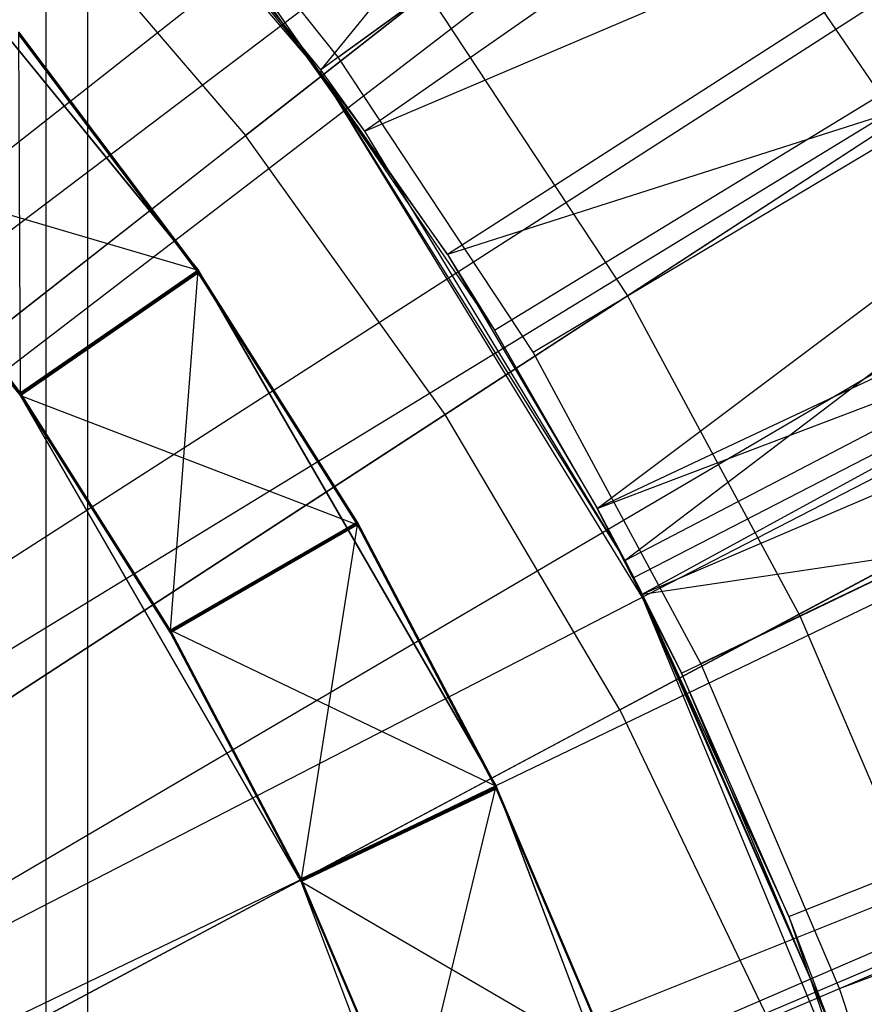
# Model space of a CAD drawing. Extents: x 0.1 to 16.1, y -7.1 to 6.9.
# Tile 92 of 118: x 8.812 to 9.027, y 0.243 to 0.495. Entities that reach past the tile are written whole.
import ezdxf

# ---------------------------------------------------------------- set-up
doc = ezdxf.new("R2010")
doc.units = 0
doc.header["$LTSCALE"] = 2.54
doc.layers.get('0').update_dxf_attribs({"color": 13, "linetype": 'CONTINUOUS'})

# ---------------------------------------------------------------- blocks, each defined once
blk = doc.blocks.new('DROPS_WOOD_A_PM_STL')
at = {"color": 0}
for p, q in [((9.85068, 1.2344, 13.79807), (8.43807, 0.12718, 14.34864)), ((9.85068, 1.2344, 13.79807), (8.43807, 0.12718, 14.34864)), ((9.86483, 1.21615, 13.79808), (8.44093, 0.12349, 14.34864)), ((9.86483, 1.21615, 13.79808), (8.44093, 0.12349, 14.34864)), ((9.96493, 1.0748, 13.79815), (8.46117, 0.0949, 14.34866)), ((9.96493, 1.0748, 13.79815), (8.46117, 0.0949, 14.34866)), ((10.01966, 0.98643, 13.7982), (8.47224, 0.07704, 14.34866)), ((10.01966, 0.98643, 13.7982), (8.47224, 0.07704, 14.34866)), ((10.06484, 0.90584, 13.79824), (8.48138, 0.06074, 14.34867)), ((10.06484, 0.90584, 13.79824), (8.48138, 0.06074, 14.34867)), ((9.21954, 0.89005, 13.97473), (8.8883, 0.48179, 14.08511)), ((9.21954, 0.89005, 13.97473), (8.8883, 0.48179, 14.08511)), ((9.3042, 0.78389, 13.97478), (8.8883, 0.48179, 14.08511)), ((9.3042, 0.78389, 13.97478), (8.8883, 0.48179, 14.08511)), ((9.32108, 0.76019, 13.97479), (8.89945, 0.46613, 14.08512)), ((9.32108, 0.76019, 13.97479), (8.89945, 0.46613, 14.08512)), ((10.14509, 0.73943, 13.79832), (8.49761, 0.02709, 14.34869)), ((10.14509, 0.73943, 13.79832), (8.49761, 0.02709, 14.34869)), ((10.14964, 0.72882, 13.79833), (8.49761, 0.02709, 14.34869)), ((10.14964, 0.72882, 13.79833), (8.49761, 0.02709, 14.34869)), ((8.81815, 0.71502, 27.44952), (8.81815, -0.08498, 27.44952)), ((8.81815, 0.71502, 27.44952), (8.81815, -0.08498, 27.44952)), ((8.81815, 0.71502, 43.38127), (8.81815, -0.08498, 43.38127)), ((8.81815, 0.71502, 43.38127), (8.81815, -0.08498, 43.38127)), ((8.82877, 0.70728, 38.84434), (8.82877, -0.09272, 38.84475)), ((8.82877, 0.70728, 38.84434), (8.82877, -0.09272, 38.84475)), ((8.82877, 0.70376, 32.0064), (8.82877, -0.09624, 32.00681)), ((8.82877, 0.70376, 32.0064), (8.82877, -0.09624, 32.00681)), ((8.93254, 0.41541, 13.9218), (9.39785, 0.69968, 13.77276)), ((8.93254, 0.41541, 13.9218), (9.39785, 0.69968, 13.77276)), ((8.9587, 0.36996, 13.92182), (9.39785, 0.69968, 13.77276)), ((8.9587, 0.36996, 13.92182), (9.39785, 0.69968, 13.77276)), ((8.89945, 0.46613, 14.08512), (9.379, 0.67058, 13.97484)), ((8.89945, 0.46613, 14.08512), (9.379, 0.67058, 13.97484)), ((9.379, 0.67058, 13.97484), (8.96582, 0.35665, 14.08518)), ((9.379, 0.67058, 13.97484), (8.96582, 0.35665, 14.08518)), ((9.07956, 0.63003, 14.16857), (8.86907, 0.46504, 14.23965)), ((9.07956, 0.63003, 14.16857), (8.86907, 0.46504, 14.23965)), ((8.8883, 0.48092, 12.40134), (8.78648, 0.60013, 12.40128)), ((8.8883, 0.48092, 12.40134), (8.78648, 0.60013, 12.40128)), ((9.4216, 0.59437, 13.97488), (8.96582, 0.35665, 14.08518)), ((9.4216, 0.59437, 13.97488), (8.96582, 0.35665, 14.08518)), ((9.4216, 0.59437, 13.97488), (8.97022, 0.34811, 14.08518)), ((9.4216, 0.59437, 13.97488), (8.97022, 0.34811, 14.08518)), ((8.8883, 0.48179, 14.08511), (8.81963, 0.56623, 14.08507)), ((8.8883, 0.48092, 12.40134), (8.81963, 0.56623, 14.08507)), ((8.8883, 0.48179, 14.08511), (8.81963, 0.56623, 14.08507)), ((8.8883, 0.48092, 12.40134), (8.81963, 0.56623, 14.08507)), ((8.97093, 0.56336, 2.43024), (8.52855, 0.22822, 2.32291)), ((8.97093, 0.56336, 2.43024), (8.52855, 0.22822, 2.32291)), ((8.9587, 0.36996, 13.92182), (9.47149, 0.56446, 13.77283)), ((8.9587, 0.36996, 13.92182), (9.47149, 0.56446, 13.77283)), ((8.97093, 0.56336, 2.43024), (9.03369, 0.4713, 2.43029)), ((8.97093, 0.56336, 2.43024), (9.03369, 0.4713, 2.43029)), ((8.98017, 0.32794, 13.92185), (9.47149, 0.56446, 13.77283)), ((8.98017, 0.32794, 13.92185), (9.47149, 0.56446, 13.77283)), ((8.89271, 0.48499, 14.09406), (8.83651, 0.55546, 14.09402)), ((8.89271, 0.48499, 14.09406), (8.83651, 0.55546, 14.09402)), ((9.44334, 0.55101, 13.9749), (8.97022, 0.34811, 14.08518)), ((9.44334, 0.55101, 13.9749), (8.97022, 0.34811, 14.08518)), ((8.85698, 0.43084, 14.09409), (8.76089, 0.54853, 14.09403)), ((8.85698, 0.43084, 14.09409), (8.76089, 0.54853, 14.09403)), ((8.85698, 0.43074, 13.90349), (8.76089, 0.54843, 13.90342)), ((8.85698, 0.43074, 13.90349), (8.76089, 0.54843, 13.90342)), ((9.14406, 0.53993, 14.16861), (8.91999, 0.39391, 14.23969)), ((9.14406, 0.53993, 14.16861), (8.91999, 0.39391, 14.23969)), ((8.81215, 0.53146, 14.23962), (8.86907, 0.46504, 14.23965)), ((8.81215, 0.53146, 14.23962), (8.86907, 0.46504, 14.23965)), ((8.86536, 0.51213, 14.0851), (8.92051, 0.43468, 14.08514)), ((8.81171, 0.39871, 12.40139), (8.72122, 0.50955, 12.40133)), ((8.81171, 0.39871, 12.40139), (8.72122, 0.50955, 12.40133)), ((8.96645, 0.42415, 14.08968), (9.10068, 0.50434, 14.06052)), ((8.96645, 0.42415, 14.08968), (9.10068, 0.50434, 14.06052)), ((8.89271, 0.48499, 14.09406), (8.9154, 0.50148, 14.08964)), ((8.89271, 0.48499, 14.09406), (8.9154, 0.50148, 14.08964)), ((8.9154, 0.50148, 14.08964), (8.96645, 0.42415, 14.08968)), ((8.9154, 0.50148, 14.08964), (8.96645, 0.42415, 14.08968)), ((8.92051, 0.43468, 14.08514), (8.87643, 0.49771, 13.92176)), ((8.87643, 0.49771, 13.92176), (8.93254, 0.41541, 13.9218)), ((8.92051, 0.43468, 14.08514), (8.87643, 0.49771, 13.92176)), ((8.87643, 0.49771, 13.92176), (8.93254, 0.41541, 13.9218)), ((8.85698, 0.43068, 13.78507), (8.81131, 0.49146, 13.78504)), ((8.85698, 0.43068, 13.78507), (8.81131, 0.49146, 13.78504)), ((8.85698, 0.43062, 13.66665), (8.81131, 0.4914, 13.66662)), ((8.85698, 0.43062, 13.66665), (8.81131, 0.4914, 13.66662)), ((8.85698, 0.43056, 13.54823), (8.81131, 0.49134, 13.5482)), ((8.85698, 0.43056, 13.54823), (8.81131, 0.49134, 13.5482)), ((8.85698, 0.43049, 13.42981), (8.81131, 0.49128, 13.42978)), ((8.85698, 0.43049, 13.42981), (8.81131, 0.49128, 13.42978)), ((8.85698, 0.43043, 13.3114), (8.81131, 0.49122, 13.31136)), ((8.85698, 0.43043, 13.3114), (8.81131, 0.49122, 13.31136)), ((8.85698, 0.43037, 13.19298), (8.81131, 0.49115, 13.19295)), ((8.85698, 0.43037, 13.19298), (8.81131, 0.49115, 13.19295)), ((8.85698, 0.43031, 13.07456), (8.81131, 0.49109, 13.07453)), ((8.85698, 0.43031, 13.07456), (8.81131, 0.49109, 13.07453)), ((8.85698, 0.43025, 12.95614), (8.81131, 0.49103, 12.95611)), ((8.85698, 0.43025, 12.95614), (8.81131, 0.49103, 12.95611)), ((8.85698, 0.43019, 12.83772), (8.81131, 0.49097, 12.83769)), ((8.85698, 0.43019, 12.83772), (8.81131, 0.49097, 12.83769)), ((8.85698, 0.43013, 12.71931), (8.81131, 0.49091, 12.71927)), ((8.85698, 0.43013, 12.71931), (8.81131, 0.49091, 12.71927)), ((8.85698, 0.43007, 12.60089), (8.81131, 0.49085, 12.60086)), ((8.85698, 0.43007, 12.60089), (8.81131, 0.49085, 12.60086)), ((8.85698, 0.43001, 12.48247), (8.81131, 0.49079, 12.48244)), ((8.81171, 0.39871, 12.40139), (8.81131, 0.49079, 12.48244)), ((8.81171, 0.39871, 12.40139), (8.81131, 0.49079, 12.48244)), ((8.85698, 0.43001, 12.48247), (8.81131, 0.49079, 12.48244)), ((8.94236, 0.40976, 14.0941), (8.89271, 0.48499, 14.09406)), ((8.94236, 0.40976, 14.0941), (8.89271, 0.48499, 14.09406)), ((8.89945, 0.46613, 14.08512), (8.8883, 0.48179, 14.08511)), ((8.89945, 0.46613, 14.08512), (8.8883, 0.48179, 14.08511)), ((8.8883, 0.48179, 14.08511), (8.8883, 0.48092, 12.40134)), ((8.8883, 0.48179, 14.08511), (8.8883, 0.48092, 12.40134)), ((8.89945, 0.46613, 14.08512), (8.8883, 0.48092, 12.40134)), ((8.96582, 0.35665, 14.08518), (8.8883, 0.48092, 12.40134)), ((8.89945, 0.46613, 14.08512), (8.8883, 0.48092, 12.40134)), ((8.97022, 0.34724, 12.40141), (8.8883, 0.48092, 12.40134)), ((8.96582, 0.35665, 14.08518), (8.8883, 0.48092, 12.40134)), ((8.97022, 0.34724, 12.40141), (8.8883, 0.48092, 12.40134)), ((8.56015, 0.18187, 2.32293), (9.03369, 0.4713, 2.43029)), ((8.56015, 0.18187, 2.32293), (9.03369, 0.4713, 2.43029)), ((8.6551, 0.29731, 14.29974), (8.86907, 0.46504, 14.23965)), ((8.6551, 0.29731, 14.29974), (8.86907, 0.46504, 14.23965)), ((8.91999, 0.39391, 14.23969), (8.86907, 0.46504, 14.23965)), ((8.91999, 0.39391, 14.23969), (8.86907, 0.46504, 14.23965)), ((8.96582, 0.35665, 14.08518), (8.89945, 0.46613, 14.08512)), ((8.96582, 0.35665, 14.08518), (8.89945, 0.46613, 14.08512)), ((8.81171, 0.39945, 13.8224), (8.7687, 0.45669, 13.82237)), ((8.81171, 0.39945, 13.8224), (8.7687, 0.45669, 13.82237)), ((8.7687, 0.45669, 13.82237), (8.85698, 0.43074, 13.90349)), ((8.7687, 0.45669, 13.82237), (8.85698, 0.43074, 13.90349)), ((8.81171, 0.39938, 13.70398), (8.7687, 0.45662, 13.70395)), ((8.81171, 0.39938, 13.70398), (8.7687, 0.45662, 13.70395)), ((8.81171, 0.39932, 13.58556), (8.7687, 0.45656, 13.58553)), ((8.81171, 0.39932, 13.58556), (8.7687, 0.45656, 13.58553)), ((8.81171, 0.39926, 13.46715), (8.7687, 0.4565, 13.46712)), ((8.81171, 0.39926, 13.46715), (8.7687, 0.4565, 13.46712)), ((8.81171, 0.3992, 13.34873), (8.7687, 0.45644, 13.3487)), ((8.81171, 0.3992, 13.34873), (8.7687, 0.45644, 13.3487)), ((8.81171, 0.39914, 13.23031), (8.7687, 0.45638, 13.23028)), ((8.81171, 0.39914, 13.23031), (8.7687, 0.45638, 13.23028)), ((8.81171, 0.39908, 13.11189), (8.7687, 0.45632, 13.11186)), ((8.81171, 0.39908, 13.11189), (8.7687, 0.45632, 13.11186)), ((8.81171, 0.39902, 12.99348), (8.7687, 0.45626, 12.99344)), ((8.81171, 0.39902, 12.99348), (8.7687, 0.45626, 12.99344)), ((8.81171, 0.39896, 12.87506), (8.7687, 0.4562, 12.87503)), ((8.81171, 0.39896, 12.87506), (8.7687, 0.4562, 12.87503)), ((8.81171, 0.3989, 12.75664), (8.7687, 0.45614, 12.75661)), ((8.81171, 0.3989, 12.75664), (8.7687, 0.45614, 12.75661)), ((8.81171, 0.39884, 12.63822), (8.7687, 0.45608, 12.63819)), ((8.81171, 0.39884, 12.63822), (8.7687, 0.45608, 12.63819)), ((8.81171, 0.39877, 12.5198), (8.7687, 0.45601, 12.51977)), ((8.81171, 0.39877, 12.5198), (8.7687, 0.45601, 12.51977)), ((8.96451, 0.31862, 14.23973), (9.20046, 0.44455, 14.16866)), ((8.96451, 0.31862, 14.23973), (9.20046, 0.44455, 14.16866)), ((8.92051, 0.43468, 14.08514), (8.93254, 0.41541, 13.9218)), ((8.92051, 0.43468, 14.08514), (8.9587, 0.37005, 14.08517)), ((8.92051, 0.43468, 14.08514), (8.93254, 0.41541, 13.9218)), ((8.81171, 0.39945, 13.8224), (8.85698, 0.43074, 13.90349)), ((8.81171, 0.39945, 13.8224), (8.85698, 0.43074, 13.90349)), ((8.85698, 0.43068, 13.78507), (8.81171, 0.39938, 13.70398)), ((8.85698, 0.43068, 13.78507), (8.81171, 0.39938, 13.70398)), ((8.85698, 0.43068, 13.78507), (8.81171, 0.39945, 13.8224)), ((8.85698, 0.43068, 13.78507), (8.81171, 0.39945, 13.8224)), ((8.85698, 0.43062, 13.66665), (8.81171, 0.39932, 13.58556)), ((8.85698, 0.43062, 13.66665), (8.81171, 0.39932, 13.58556)), ((8.85698, 0.43062, 13.66665), (8.81171, 0.39938, 13.70398)), ((8.85698, 0.43062, 13.66665), (8.81171, 0.39938, 13.70398)), ((8.85698, 0.43056, 13.54823), (8.81171, 0.39926, 13.46715)), ((8.85698, 0.43056, 13.54823), (8.81171, 0.39926, 13.46715)), ((8.85698, 0.43056, 13.54823), (8.81171, 0.39932, 13.58556)), ((8.85698, 0.43056, 13.54823), (8.81171, 0.39932, 13.58556)), ((8.85698, 0.43049, 13.42981), (8.81171, 0.3992, 13.34873)), ((8.85698, 0.43049, 13.42981), (8.81171, 0.3992, 13.34873)), ((8.85698, 0.43049, 13.42981), (8.81171, 0.39926, 13.46715)), ((8.85698, 0.43049, 13.42981), (8.81171, 0.39926, 13.46715)), ((8.85698, 0.43043, 13.3114), (8.81171, 0.39914, 13.23031)), ((8.85698, 0.43043, 13.3114), (8.81171, 0.39914, 13.23031)), ((8.85698, 0.43043, 13.3114), (8.81171, 0.3992, 13.34873)), ((8.85698, 0.43043, 13.3114), (8.81171, 0.3992, 13.34873)), ((8.85698, 0.43037, 13.19298), (8.81171, 0.39908, 13.11189)), ((8.85698, 0.43037, 13.19298), (8.81171, 0.39908, 13.11189)), ((8.85698, 0.43037, 13.19298), (8.81171, 0.39914, 13.23031)), ((8.85698, 0.43037, 13.19298), (8.81171, 0.39914, 13.23031)), ((8.85698, 0.43031, 13.07456), (8.81171, 0.39902, 12.99348)), ((8.85698, 0.43031, 13.07456), (8.81171, 0.39902, 12.99348)), ((8.85698, 0.43031, 13.07456), (8.81171, 0.39908, 13.11189)), ((8.85698, 0.43031, 13.07456), (8.81171, 0.39908, 13.11189)), ((8.85698, 0.43025, 12.95614), (8.81171, 0.39896, 12.87506)), ((8.85698, 0.43025, 12.95614), (8.81171, 0.39896, 12.87506)), ((8.85698, 0.43025, 12.95614), (8.81171, 0.39902, 12.99348)), ((8.85698, 0.43025, 12.95614), (8.81171, 0.39902, 12.99348)), ((8.85698, 0.43019, 12.83772), (8.81171, 0.3989, 12.75664)), ((8.85698, 0.43019, 12.83772), (8.81171, 0.3989, 12.75664)), ((8.85698, 0.43019, 12.83772), (8.81171, 0.39896, 12.87506)), ((8.85698, 0.43019, 12.83772), (8.81171, 0.39896, 12.87506)), ((8.85698, 0.43013, 12.71931), (8.81171, 0.39884, 12.63822)), ((8.85698, 0.43013, 12.71931), (8.81171, 0.39884, 12.63822)), ((8.85698, 0.43013, 12.71931), (8.81171, 0.3989, 12.75664)), ((8.85698, 0.43013, 12.71931), (8.81171, 0.3989, 12.75664)), ((8.85698, 0.43007, 12.60089), (8.81171, 0.39877, 12.5198)), ((8.85698, 0.43007, 12.60089), (8.81171, 0.39877, 12.5198)), ((8.85698, 0.43007, 12.60089), (8.81171, 0.39884, 12.63822)), ((8.85698, 0.43007, 12.60089), (8.81171, 0.39884, 12.63822)), ((8.85698, 0.43001, 12.48247), (8.81171, 0.39877, 12.5198)), ((8.85698, 0.43001, 12.48247), (8.81171, 0.39877, 12.5198)), ((8.81171, 0.39871, 12.40139), (8.85698, 0.43001, 12.48247)), ((8.81171, 0.39871, 12.40139), (8.85698, 0.43001, 12.48247)), ((8.84998, 0.33893, 13.82243), (8.85698, 0.43074, 13.90349)), ((8.84998, 0.33893, 13.82243), (8.85698, 0.43074, 13.90349)), ((8.85698, 0.43084, 14.09409), (8.85698, 0.43074, 13.90349)), ((8.93295, 0.29925, 14.09416), (8.85698, 0.43084, 14.09409)), ((8.85698, 0.43084, 14.09409), (8.85698, 0.43074, 13.90349)), ((8.93295, 0.29925, 14.09416), (8.85698, 0.43084, 14.09409)), ((8.93295, 0.29916, 13.90355), (8.85698, 0.43074, 13.90349)), ((8.93295, 0.29916, 13.90355), (8.85698, 0.43074, 13.90349)), ((8.89762, 0.36642, 13.7851), (8.85698, 0.43068, 13.78507)), ((8.89762, 0.36642, 13.7851), (8.85698, 0.43068, 13.78507)), ((8.89762, 0.36636, 13.66668), (8.85698, 0.43062, 13.66665)), ((8.89762, 0.36636, 13.66668), (8.85698, 0.43062, 13.66665)), ((8.89762, 0.3663, 13.54826), (8.85698, 0.43056, 13.54823)), ((8.89762, 0.3663, 13.54826), (8.85698, 0.43056, 13.54823)), ((8.89762, 0.36623, 13.42985), (8.85698, 0.43049, 13.42981)), ((8.89762, 0.36623, 13.42985), (8.85698, 0.43049, 13.42981)), ((8.89762, 0.36617, 13.31143), (8.85698, 0.43043, 13.3114)), ((8.89762, 0.36617, 13.31143), (8.85698, 0.43043, 13.3114)), ((8.89762, 0.36611, 13.19301), (8.85698, 0.43037, 13.19298)), ((8.89762, 0.36611, 13.19301), (8.85698, 0.43037, 13.19298)), ((8.89762, 0.36605, 13.07459), (8.85698, 0.43031, 13.07456)), ((8.89762, 0.36605, 13.07459), (8.85698, 0.43031, 13.07456)), ((8.89762, 0.36599, 12.95618), (8.85698, 0.43025, 12.95614)), ((8.89762, 0.36599, 12.95618), (8.85698, 0.43025, 12.95614)), ((8.89762, 0.36593, 12.83776), (8.85698, 0.43019, 12.83772)), ((8.89762, 0.36593, 12.83776), (8.85698, 0.43019, 12.83772)), ((8.89762, 0.36587, 12.71934), (8.85698, 0.43013, 12.71931)), ((8.89762, 0.36587, 12.71934), (8.85698, 0.43013, 12.71931)), ((8.89762, 0.36581, 12.60092), (8.85698, 0.43007, 12.60089)), ((8.89762, 0.36581, 12.60092), (8.85698, 0.43007, 12.60089)), ((8.89762, 0.36575, 12.4825), (8.85698, 0.43001, 12.48247)), ((8.89762, 0.36575, 12.4825), (8.85698, 0.43001, 12.48247)), ((8.97022, 0.34811, 14.08518), (9.4967, 0.42616, 13.97497)), ((8.97022, 0.34811, 14.08518), (9.4967, 0.42616, 13.97497)), ((8.94236, 0.40976, 14.0941), (8.96645, 0.42415, 14.08968)), ((8.94236, 0.40976, 14.0941), (8.96645, 0.42415, 14.08968)), ((8.96645, 0.42415, 14.08968), (9.01035, 0.34256, 14.08972)), ((8.96645, 0.42415, 14.08968), (9.01035, 0.34256, 14.08972)), ((8.9587, 0.37005, 14.08517), (8.93254, 0.41541, 13.9218)), ((8.9587, 0.37005, 14.08517), (8.93254, 0.41541, 13.9218)), ((8.93254, 0.41541, 13.9218), (8.9587, 0.36996, 13.92182)), ((8.93254, 0.41541, 13.9218), (8.9587, 0.36996, 13.92182)), ((8.98508, 0.33039, 14.09414), (8.94236, 0.40976, 14.0941)), ((8.98508, 0.33039, 14.09414), (8.94236, 0.40976, 14.0941)), ((9.01035, 0.34256, 14.08972), (9.15124, 0.41039, 14.06057)), ((9.01035, 0.34256, 14.08972), (9.15124, 0.41039, 14.06057)), ((8.84998, 0.33893, 13.82243), (8.81171, 0.39945, 13.8224)), ((8.84998, 0.33893, 13.82243), (8.81171, 0.39945, 13.8224)), ((8.84998, 0.33887, 13.70401), (8.81171, 0.39938, 13.70398)), ((8.84998, 0.33887, 13.70401), (8.81171, 0.39938, 13.70398)), ((8.84998, 0.33881, 13.5856), (8.81171, 0.39932, 13.58556)), ((8.84998, 0.33881, 13.5856), (8.81171, 0.39932, 13.58556)), ((8.84998, 0.33875, 13.46718), (8.81171, 0.39926, 13.46715)), ((8.84998, 0.33875, 13.46718), (8.81171, 0.39926, 13.46715)), ((8.84998, 0.33869, 13.34876), (8.81171, 0.3992, 13.34873)), ((8.84998, 0.33869, 13.34876), (8.81171, 0.3992, 13.34873)), ((8.84998, 0.33862, 13.23034), (8.81171, 0.39914, 13.23031)), ((8.84998, 0.33862, 13.23034), (8.81171, 0.39914, 13.23031)), ((8.84998, 0.33856, 13.11192), (8.81171, 0.39908, 13.11189)), ((8.84998, 0.33856, 13.11192), (8.81171, 0.39908, 13.11189)), ((8.84998, 0.3385, 12.99351), (8.81171, 0.39902, 12.99348)), ((8.84998, 0.3385, 12.99351), (8.81171, 0.39902, 12.99348)), ((8.84998, 0.33844, 12.87509), (8.81171, 0.39896, 12.87506)), ((8.84998, 0.33844, 12.87509), (8.81171, 0.39896, 12.87506)), ((8.84998, 0.33838, 12.75667), (8.81171, 0.3989, 12.75664)), ((8.84998, 0.33838, 12.75667), (8.81171, 0.3989, 12.75664)), ((8.84998, 0.33832, 12.63825), (8.81171, 0.39884, 12.63822)), ((8.84998, 0.33832, 12.63825), (8.81171, 0.39884, 12.63822)), ((8.84998, 0.33826, 12.51983), (8.81171, 0.39877, 12.5198)), ((8.84998, 0.33826, 12.51983), (8.81171, 0.39877, 12.5198)), ((8.88325, 0.2748, 12.40145), (8.81171, 0.39871, 12.40139)), ((8.81171, 0.39871, 12.40139), (8.89762, 0.36575, 12.4825)), ((8.88325, 0.2748, 12.40145), (8.81171, 0.39871, 12.40139)), ((8.81171, 0.39871, 12.40139), (8.89762, 0.36575, 12.4825)), ((8.91999, 0.39391, 14.23969), (8.69221, 0.24547, 14.29976)), ((8.91999, 0.39391, 14.23969), (8.69221, 0.24547, 14.29976)), ((8.96451, 0.31862, 14.23973), (8.91999, 0.39391, 14.23969)), ((8.96451, 0.31862, 14.23973), (8.91999, 0.39391, 14.23969)), ((9.08698, 0.37345, 2.43034), (8.58698, 0.1326, 2.32296)), ((9.08698, 0.37345, 2.43034), (8.58698, 0.1326, 2.32296)), ((8.9587, 0.37005, 14.08517), (8.96805, 0.35234, 14.08518)), ((8.9587, 0.37005, 14.08517), (8.9587, 0.36996, 13.92182)), ((8.9587, 0.37005, 14.08517), (8.9587, 0.36996, 13.92182)), ((8.96805, 0.35234, 14.08518), (8.9587, 0.36996, 13.92182)), ((8.9587, 0.36996, 13.92182), (8.98017, 0.32794, 13.92185)), ((8.96805, 0.35234, 14.08518), (8.9587, 0.36996, 13.92182)), ((8.9587, 0.36996, 13.92182), (8.98017, 0.32794, 13.92185)), ((8.89762, 0.36642, 13.7851), (8.84998, 0.33887, 13.70401)), ((8.89762, 0.36642, 13.7851), (8.84998, 0.33887, 13.70401)), ((8.89762, 0.36642, 13.7851), (8.84998, 0.33893, 13.82243)), ((8.89762, 0.36642, 13.7851), (8.84998, 0.33893, 13.82243)), ((8.89762, 0.36636, 13.66668), (8.84998, 0.33881, 13.5856)), ((8.89762, 0.36636, 13.66668), (8.84998, 0.33881, 13.5856)), ((8.89762, 0.36636, 13.66668), (8.84998, 0.33887, 13.70401)), ((8.89762, 0.36636, 13.66668), (8.84998, 0.33887, 13.70401)), ((8.89762, 0.3663, 13.54826), (8.84998, 0.33875, 13.46718)), ((8.89762, 0.3663, 13.54826), (8.84998, 0.33875, 13.46718)), ((8.89762, 0.3663, 13.54826), (8.84998, 0.33881, 13.5856)), ((8.89762, 0.3663, 13.54826), (8.84998, 0.33881, 13.5856)), ((8.89762, 0.36623, 13.42985), (8.84998, 0.33869, 13.34876)), ((8.89762, 0.36623, 13.42985), (8.84998, 0.33869, 13.34876)), ((8.89762, 0.36623, 13.42985), (8.84998, 0.33875, 13.46718)), ((8.89762, 0.36623, 13.42985), (8.84998, 0.33875, 13.46718)), ((8.89762, 0.36617, 13.31143), (8.84998, 0.33862, 13.23034)), ((8.89762, 0.36617, 13.31143), (8.84998, 0.33862, 13.23034)), ((8.89762, 0.36617, 13.31143), (8.84998, 0.33869, 13.34876)), ((8.89762, 0.36617, 13.31143), (8.84998, 0.33869, 13.34876)), ((8.89762, 0.36611, 13.19301), (8.84998, 0.33856, 13.11192)), ((8.89762, 0.36611, 13.19301), (8.84998, 0.33856, 13.11192)), ((8.89762, 0.36611, 13.19301), (8.84998, 0.33862, 13.23034)), ((8.89762, 0.36611, 13.19301), (8.84998, 0.33862, 13.23034)), ((8.89762, 0.36605, 13.07459), (8.84998, 0.3385, 12.99351)), ((8.89762, 0.36605, 13.07459), (8.84998, 0.3385, 12.99351)), ((8.89762, 0.36605, 13.07459), (8.84998, 0.33856, 13.11192)), ((8.89762, 0.36605, 13.07459), (8.84998, 0.33856, 13.11192)), ((8.89762, 0.36599, 12.95618), (8.84998, 0.33844, 12.87509)), ((8.89762, 0.36599, 12.95618), (8.84998, 0.33844, 12.87509)), ((8.89762, 0.36599, 12.95618), (8.84998, 0.3385, 12.99351)), ((8.89762, 0.36599, 12.95618), (8.84998, 0.3385, 12.99351)), ((8.89762, 0.36593, 12.83776), (8.84998, 0.33838, 12.75667)), ((8.89762, 0.36593, 12.83776), (8.84998, 0.33838, 12.75667)), ((8.89762, 0.36593, 12.83776), (8.84998, 0.33844, 12.87509)), ((8.89762, 0.36593, 12.83776), (8.84998, 0.33844, 12.87509)), ((8.89762, 0.36587, 12.71934), (8.84998, 0.33832, 12.63825)), ((8.89762, 0.36587, 12.71934), (8.84998, 0.33832, 12.63825)), ((8.89762, 0.36587, 12.71934), (8.84998, 0.33838, 12.75667)), ((8.89762, 0.36587, 12.71934), (8.84998, 0.33838, 12.75667)), ((8.89762, 0.36581, 12.60092), (8.84998, 0.33826, 12.51983)), ((8.89762, 0.36581, 12.60092), (8.84998, 0.33826, 12.51983)), ((8.89762, 0.36581, 12.60092), (8.84998, 0.33832, 12.63825)), ((8.89762, 0.36581, 12.60092), (8.84998, 0.33832, 12.63825)), ((8.89762, 0.36575, 12.4825), (8.84998, 0.33826, 12.51983)), ((8.89762, 0.36575, 12.4825), (8.84998, 0.33826, 12.51983)), ((8.88325, 0.2748, 12.40145), (8.89762, 0.36575, 12.4825)), ((8.88325, 0.2748, 12.40145), (8.89762, 0.36575, 12.4825)), ((8.93295, 0.2991, 13.78513), (8.89762, 0.36642, 13.7851)), ((8.93295, 0.2991, 13.78513), (8.89762, 0.36642, 13.7851)), ((8.93295, 0.29903, 13.66672), (8.89762, 0.36636, 13.66668)), ((8.93295, 0.29903, 13.66672), (8.89762, 0.36636, 13.66668)), ((8.93295, 0.29897, 13.5483), (8.89762, 0.3663, 13.54826)), ((8.93295, 0.29897, 13.5483), (8.89762, 0.3663, 13.54826)), ((8.93295, 0.29891, 13.42988), (8.89762, 0.36623, 13.42985)), ((8.93295, 0.29891, 13.42988), (8.89762, 0.36623, 13.42985)), ((8.93295, 0.29885, 13.31146), (8.89762, 0.36617, 13.31143)), ((8.93295, 0.29885, 13.31146), (8.89762, 0.36617, 13.31143)), ((8.93295, 0.29879, 13.19305), (8.89762, 0.36611, 13.19301)), ((8.93295, 0.29879, 13.19305), (8.89762, 0.36611, 13.19301)), ((8.93295, 0.29873, 13.07463), (8.89762, 0.36605, 13.07459)), ((8.93295, 0.29873, 13.07463), (8.89762, 0.36605, 13.07459)), ((8.93295, 0.29867, 12.95621), (8.89762, 0.36599, 12.95618)), ((8.93295, 0.29867, 12.95621), (8.89762, 0.36599, 12.95618)), ((8.93295, 0.29861, 12.83779), (8.89762, 0.36593, 12.83776)), ((8.93295, 0.29861, 12.83779), (8.89762, 0.36593, 12.83776)), ((8.93295, 0.29855, 12.71937), (8.89762, 0.36587, 12.71934)), ((8.93295, 0.29855, 12.71937), (8.89762, 0.36587, 12.71934)), ((8.93295, 0.29848, 12.60096), (8.89762, 0.36581, 12.60092)), ((8.93295, 0.29848, 12.60096), (8.89762, 0.36581, 12.60092)), ((8.93295, 0.29842, 12.48254), (8.89762, 0.36575, 12.4825)), ((8.93295, 0.29842, 12.48254), (8.89762, 0.36575, 12.4825)), ((8.97022, 0.34811, 14.08518), (8.96582, 0.35665, 14.08518)), ((8.97022, 0.34811, 14.08518), (8.96582, 0.35665, 14.08518)), ((8.96582, 0.35665, 14.08518), (8.97022, 0.34724, 12.40141)), ((8.96582, 0.35665, 14.08518), (8.97022, 0.34724, 12.40141)), ((8.96805, 0.35234, 14.08518), (8.98017, 0.32794, 13.92185)), ((8.96805, 0.35234, 14.08518), (9.00755, 0.26585, 14.08522)), ((8.96805, 0.35234, 14.08518), (8.98017, 0.32794, 13.92185)), ((9.01764, 0.23958, 14.08524), (8.97022, 0.34811, 14.08518)), ((8.97022, 0.34811, 14.08518), (8.97022, 0.34724, 12.40141)), ((9.01764, 0.23958, 14.08524), (8.97022, 0.34811, 14.08518)), ((8.97022, 0.34811, 14.08518), (8.97022, 0.34724, 12.40141)), ((9.01764, 0.23958, 14.08524), (8.97022, 0.34724, 12.40141)), ((9.01764, 0.23958, 14.08524), (8.97022, 0.34724, 12.40141)), ((9.03022, 0.2024, 12.40149), (8.97022, 0.34724, 12.40141)), ((9.03022, 0.2024, 12.40149), (8.97022, 0.34724, 12.40141)), ((9.24833, 0.34462, 14.16871), (9.0023, 0.23973, 14.23977)), ((9.24833, 0.34462, 14.16871), (9.0023, 0.23973, 14.23977)), ((8.98508, 0.33039, 14.09414), (9.01035, 0.34256, 14.08972)), ((8.98508, 0.33039, 14.09414), (9.01035, 0.34256, 14.08972)), ((9.01035, 0.34256, 14.08972), (9.04677, 0.25736, 14.08976)), ((9.01035, 0.34256, 14.08972), (9.04677, 0.25736, 14.08976)), ((8.88325, 0.27553, 13.82246), (8.84998, 0.33893, 13.82243)), ((8.88325, 0.27553, 13.82246), (8.84998, 0.33893, 13.82243)), ((8.84998, 0.33893, 13.82243), (8.93295, 0.29916, 13.90355)), ((8.84998, 0.33893, 13.82243), (8.93295, 0.29916, 13.90355)), ((8.88325, 0.27547, 13.70405), (8.84998, 0.33887, 13.70401)), ((8.88325, 0.27547, 13.70405), (8.84998, 0.33887, 13.70401)), ((8.88325, 0.27541, 13.58563), (8.84998, 0.33881, 13.5856)), ((8.88325, 0.27541, 13.58563), (8.84998, 0.33881, 13.5856)), ((8.88325, 0.27535, 13.46721), (8.84998, 0.33875, 13.46718)), ((8.88325, 0.27535, 13.46721), (8.84998, 0.33875, 13.46718)), ((8.88325, 0.27529, 13.34879), (8.84998, 0.33869, 13.34876)), ((8.88325, 0.27529, 13.34879), (8.84998, 0.33869, 13.34876)), ((8.88325, 0.27523, 13.23037), (8.84998, 0.33862, 13.23034)), ((8.88325, 0.27523, 13.23037), (8.84998, 0.33862, 13.23034)), ((8.88325, 0.27516, 13.11196), (8.84998, 0.33856, 13.11192)), ((8.88325, 0.27516, 13.11196), (8.84998, 0.33856, 13.11192)), ((8.88325, 0.2751, 12.99354), (8.84998, 0.3385, 12.99351)), ((8.88325, 0.2751, 12.99354), (8.84998, 0.3385, 12.99351)), ((8.88325, 0.27504, 12.87512), (8.84998, 0.33844, 12.87509)), ((8.88325, 0.27504, 12.87512), (8.84998, 0.33844, 12.87509)), ((8.88325, 0.27498, 12.7567), (8.84998, 0.33838, 12.75667)), ((8.88325, 0.27498, 12.7567), (8.84998, 0.33838, 12.75667)), ((8.88325, 0.27492, 12.63829), (8.84998, 0.33832, 12.63825)), ((8.88325, 0.27492, 12.63829), (8.84998, 0.33832, 12.63825)), ((8.88325, 0.27486, 12.51987), (8.84998, 0.33826, 12.51983)), ((8.88325, 0.27486, 12.51987), (8.84998, 0.33826, 12.51983)), ((9.0205, 0.2475, 14.09418), (8.98508, 0.33039, 14.09414)), ((9.0205, 0.2475, 14.09418), (8.98508, 0.33039, 14.09414)), ((9.00755, 0.26585, 14.08522), (8.98017, 0.32794, 13.92185)), ((8.98017, 0.32794, 13.92185), (9.01886, 0.23615, 13.92189)), ((9.00755, 0.26585, 14.08522), (8.98017, 0.32794, 13.92185)), ((8.98017, 0.32794, 13.92185), (9.01886, 0.23615, 13.92189)), ((8.96451, 0.31862, 14.23973), (8.72466, 0.1906, 14.29979)), ((8.96451, 0.31862, 14.23973), (8.72466, 0.1906, 14.29979)), ((8.96451, 0.31862, 14.23973), (9.0023, 0.23973, 14.23977)), ((8.96451, 0.31862, 14.23973), (9.0023, 0.23973, 14.23977)), ((8.88325, 0.27553, 13.82246), (8.93295, 0.29916, 13.90355)), ((8.88325, 0.27553, 13.82246), (8.93295, 0.29916, 13.90355)), ((8.93295, 0.2991, 13.78513), (8.88325, 0.27547, 13.70405)), ((8.93295, 0.2991, 13.78513), (8.88325, 0.27547, 13.70405)), ((8.93295, 0.2991, 13.78513), (8.88325, 0.27553, 13.82246)), ((8.93295, 0.2991, 13.78513), (8.88325, 0.27553, 13.82246)), ((8.93295, 0.29903, 13.66672), (8.88325, 0.27541, 13.58563)), ((8.93295, 0.29903, 13.66672), (8.88325, 0.27541, 13.58563)), ((8.93295, 0.29903, 13.66672), (8.88325, 0.27547, 13.70405)), ((8.93295, 0.29903, 13.66672), (8.88325, 0.27547, 13.70405)), ((8.93295, 0.29897, 13.5483), (8.88325, 0.27535, 13.46721)), ((8.93295, 0.29897, 13.5483), (8.88325, 0.27535, 13.46721)), ((8.93295, 0.29897, 13.5483), (8.88325, 0.27541, 13.58563)), ((8.93295, 0.29897, 13.5483), (8.88325, 0.27541, 13.58563)), ((8.93295, 0.29891, 13.42988), (8.88325, 0.27529, 13.34879)), ((8.93295, 0.29891, 13.42988), (8.88325, 0.27529, 13.34879)), ((8.93295, 0.29891, 13.42988), (8.88325, 0.27535, 13.46721)), ((8.93295, 0.29891, 13.42988), (8.88325, 0.27535, 13.46721)), ((8.93295, 0.29885, 13.31146), (8.88325, 0.27523, 13.23037)), ((8.93295, 0.29885, 13.31146), (8.88325, 0.27523, 13.23037)), ((8.93295, 0.29885, 13.31146), (8.88325, 0.27529, 13.34879)), ((8.93295, 0.29885, 13.31146), (8.88325, 0.27529, 13.34879)), ((8.91132, 0.20966, 13.8225), (8.93295, 0.29916, 13.90355)), ((8.91132, 0.20966, 13.8225), (8.93295, 0.29916, 13.90355)), ((8.98683, 0.15719, 14.09423), (8.93295, 0.29925, 14.09416)), ((8.93295, 0.29925, 14.09416), (8.93295, 0.29916, 13.90355)), ((8.93295, 0.29925, 14.09416), (8.93295, 0.29916, 13.90355)), ((8.98683, 0.15719, 14.09423), (8.93295, 0.29925, 14.09416)), ((8.98683, 0.15709, 13.90363), (8.93295, 0.29916, 13.90355)), ((8.98683, 0.15709, 13.90363), (8.93295, 0.29916, 13.90355)), ((8.96275, 0.22915, 13.78517), (8.93295, 0.2991, 13.78513)), ((8.96275, 0.22915, 13.78517), (8.93295, 0.2991, 13.78513)), ((8.96275, 0.22909, 13.66675), (8.93295, 0.29903, 13.66672)), ((8.96275, 0.22909, 13.66675), (8.93295, 0.29903, 13.66672)), ((8.96275, 0.22903, 13.54834), (8.93295, 0.29897, 13.5483)), ((8.96275, 0.22903, 13.54834), (8.93295, 0.29897, 13.5483)), ((8.96275, 0.22897, 13.42992), (8.93295, 0.29891, 13.42988)), ((8.96275, 0.22897, 13.42992), (8.93295, 0.29891, 13.42988)), ((8.96275, 0.2289, 13.3115), (8.93295, 0.29885, 13.31146)), ((8.96275, 0.2289, 13.3115), (8.93295, 0.29885, 13.31146)), ((8.93295, 0.29879, 13.19305), (8.88325, 0.27516, 13.11196)), ((8.93295, 0.29879, 13.19305), (8.88325, 0.27516, 13.11196)), ((8.93295, 0.29879, 13.19305), (8.88325, 0.27523, 13.23037)), ((8.93295, 0.29879, 13.19305), (8.88325, 0.27523, 13.23037)), ((8.93295, 0.29873, 13.07463), (8.88325, 0.2751, 12.99354)), ((8.93295, 0.29873, 13.07463), (8.88325, 0.2751, 12.99354)), ((8.93295, 0.29873, 13.07463), (8.88325, 0.27516, 13.11196)), ((8.93295, 0.29873, 13.07463), (8.88325, 0.27516, 13.11196)), ((8.93295, 0.29867, 12.95621), (8.88325, 0.27504, 12.87512)), ((8.93295, 0.29867, 12.95621), (8.88325, 0.27504, 12.87512)), ((8.93295, 0.29867, 12.95621), (8.88325, 0.2751, 12.99354)), ((8.93295, 0.29867, 12.95621), (8.88325, 0.2751, 12.99354)), ((8.93295, 0.29861, 12.83779), (8.88325, 0.27498, 12.7567)), ((8.93295, 0.29861, 12.83779), (8.88325, 0.27498, 12.7567)), ((8.93295, 0.29861, 12.83779), (8.88325, 0.27504, 12.87512)), ((8.93295, 0.29861, 12.83779), (8.88325, 0.27504, 12.87512)), ((8.93295, 0.29855, 12.71937), (8.88325, 0.27492, 12.63829)), ((8.93295, 0.29855, 12.71937), (8.88325, 0.27492, 12.63829)), ((8.93295, 0.29855, 12.71937), (8.88325, 0.27498, 12.7567)), ((8.93295, 0.29855, 12.71937), (8.88325, 0.27498, 12.7567)), ((8.93295, 0.29848, 12.60096), (8.88325, 0.27486, 12.51987)), ((8.93295, 0.29848, 12.60096), (8.88325, 0.27486, 12.51987)), ((8.93295, 0.29848, 12.60096), (8.88325, 0.27492, 12.63829)), ((8.93295, 0.29848, 12.60096), (8.88325, 0.27492, 12.63829)), ((8.93295, 0.29842, 12.48254), (8.88325, 0.27486, 12.51987)), ((8.93295, 0.29842, 12.48254), (8.88325, 0.27486, 12.51987)), ((8.88325, 0.2748, 12.40145), (8.93295, 0.29842, 12.48254)), ((8.88325, 0.2748, 12.40145), (8.93295, 0.29842, 12.48254)), ((8.96275, 0.22884, 13.19308), (8.93295, 0.29879, 13.19305)), ((8.96275, 0.22884, 13.19308), (8.93295, 0.29879, 13.19305)), ((8.96275, 0.22878, 13.07466), (8.93295, 0.29873, 13.07463)), ((8.96275, 0.22878, 13.07466), (8.93295, 0.29873, 13.07463)), ((8.96275, 0.22872, 12.95625), (8.93295, 0.29867, 12.95621)), ((8.96275, 0.22872, 12.95625), (8.93295, 0.29867, 12.95621)), ((8.96275, 0.22866, 12.83783), (8.93295, 0.29861, 12.83779)), ((8.96275, 0.22866, 12.83783), (8.93295, 0.29861, 12.83779)), ((8.96275, 0.2286, 12.71941), (8.93295, 0.29855, 12.71937)), ((8.96275, 0.2286, 12.71941), (8.93295, 0.29855, 12.71937)), ((8.96275, 0.22854, 12.60099), (8.93295, 0.29848, 12.60096)), ((8.96275, 0.22854, 12.60099), (8.93295, 0.29848, 12.60096)), ((8.96275, 0.22848, 12.48257), (8.93295, 0.29842, 12.48254)), ((8.96275, 0.22848, 12.48257), (8.93295, 0.29842, 12.48254)), ((8.91132, 0.20966, 13.8225), (8.88325, 0.27553, 13.82246)), ((8.91132, 0.20966, 13.8225), (8.88325, 0.27553, 13.82246)), ((8.91132, 0.2096, 13.70408), (8.88325, 0.27547, 13.70405)), ((8.91132, 0.2096, 13.70408), (8.88325, 0.27547, 13.70405)), ((8.91132, 0.20954, 13.58566), (8.88325, 0.27541, 13.58563)), ((8.91132, 0.20954, 13.58566), (8.88325, 0.27541, 13.58563)), ((8.91132, 0.20948, 13.46724), (8.88325, 0.27535, 13.46721)), ((8.91132, 0.20948, 13.46724), (8.88325, 0.27535, 13.46721)), ((8.91132, 0.20942, 13.34883), (8.88325, 0.27529, 13.34879)), ((8.91132, 0.20942, 13.34883), (8.88325, 0.27529, 13.34879)), ((8.91132, 0.20935, 13.23041), (8.88325, 0.27523, 13.23037)), ((8.91132, 0.20935, 13.23041), (8.88325, 0.27523, 13.23037)), ((8.91132, 0.20929, 13.11199), (8.88325, 0.27516, 13.11196)), ((8.91132, 0.20929, 13.11199), (8.88325, 0.27516, 13.11196)), ((8.91132, 0.20923, 12.99357), (8.88325, 0.2751, 12.99354)), ((8.91132, 0.20923, 12.99357), (8.88325, 0.2751, 12.99354)), ((8.91132, 0.20917, 12.87515), (8.88325, 0.27504, 12.87512)), ((8.91132, 0.20917, 12.87515), (8.88325, 0.27504, 12.87512)), ((8.91132, 0.20911, 12.75674), (8.88325, 0.27498, 12.7567)), ((8.91132, 0.20911, 12.75674), (8.88325, 0.27498, 12.7567)), ((8.91132, 0.20905, 12.63832), (8.88325, 0.27492, 12.63829)), ((8.91132, 0.20905, 12.63832), (8.88325, 0.27492, 12.63829)), ((8.91132, 0.20899, 12.5199), (8.88325, 0.27486, 12.51987)), ((8.91132, 0.20899, 12.5199), (8.88325, 0.27486, 12.51987)), ((8.93399, 0.14101, 12.40152), (8.88325, 0.2748, 12.40145)), ((8.88325, 0.2748, 12.40145), (8.96275, 0.22848, 12.48257)), ((8.93399, 0.14101, 12.40152), (8.88325, 0.2748, 12.40145)), ((8.88325, 0.2748, 12.40145), (8.96275, 0.22848, 12.48257)), ((9.00755, 0.26585, 14.08522), (9.03865, 0.176, 14.08527)), ((9.00755, 0.26585, 14.08522), (9.01886, 0.23615, 13.92189)), ((9.00755, 0.26585, 14.08522), (9.01886, 0.23615, 13.92189)), ((9.0205, 0.2475, 14.09418), (9.04677, 0.25736, 14.08976)), ((9.0205, 0.2475, 14.09418), (9.04677, 0.25736, 14.08976)), ((9.04836, 0.16177, 14.09423), (9.0205, 0.2475, 14.09418)), ((9.04836, 0.16177, 14.09423), (9.0205, 0.2475, 14.09418))]:
    blk.add_line(p, q, dxfattribs=at)

msp = doc.modelspace()

# ---------------------------------------------------------------- linework, layer by layer
at = {"color": 0}
for p, q in [((9.39344, 0.73855, 13.96206), (8.92051, 0.43468, 14.08514)), ((9.39344, 0.73855, 13.96206), (8.92051, 0.43468, 14.08514)), ((9.46773, 0.60988, 13.96212), (8.92051, 0.43468, 14.08514)), ((9.46773, 0.60988, 13.96212), (8.92051, 0.43468, 14.08514)), ((8.9587, 0.37005, 14.08517), (9.46773, 0.60988, 13.96212)), ((8.9587, 0.37005, 14.08517), (9.46773, 0.60988, 13.96212)), ((8.96805, 0.35234, 14.08518), (9.46773, 0.60988, 13.96212)), ((8.96805, 0.35234, 14.08518), (9.46773, 0.60988, 13.96212)), ((8.53181, 0.2437, 2.1966), (8.97947, 0.59578, 2.27895)), ((8.53181, 0.2437, 2.1966), (8.97947, 0.59578, 2.27895)), ((8.86536, 0.51213, 14.0851), (8.92051, 0.43468, 14.08514)), ((8.56354, 0.19914, 2.19662), (9.04263, 0.50708, 2.279)), ((8.56354, 0.19914, 2.19662), (9.04263, 0.50708, 2.279)), ((9.00755, 0.26585, 14.08522), (9.52945, 0.47473, 13.96219)), ((9.00755, 0.26585, 14.08522), (9.52945, 0.47473, 13.96219)), ((8.92051, 0.43468, 14.08514), (8.9587, 0.37005, 14.08517)), ((8.59089, 0.15177, 2.19665), (9.09708, 0.41278, 2.27905)), ((8.59089, 0.15177, 2.19665), (9.09708, 0.41278, 2.27905)), ((8.9587, 0.37005, 14.08517), (8.96805, 0.35234, 14.08518)), ((8.96805, 0.35234, 14.08518), (9.00755, 0.26585, 14.08522)), ((8.61361, 0.10202, 2.19667), (9.14232, 0.31372, 2.2791)), ((8.61361, 0.10202, 2.19667), (9.14232, 0.31372, 2.2791)), ((9.00755, 0.26585, 14.08522), (9.03865, 0.176, 14.08527))]:
    msp.add_line(p, q, dxfattribs=at)

# ---------------------------------------------------------------- block references
msp.add_blockref('DROPS_WOOD_A_PM_STL', (0, 0), dxfattribs=at)

doc.saveas('drawing.dxf')
